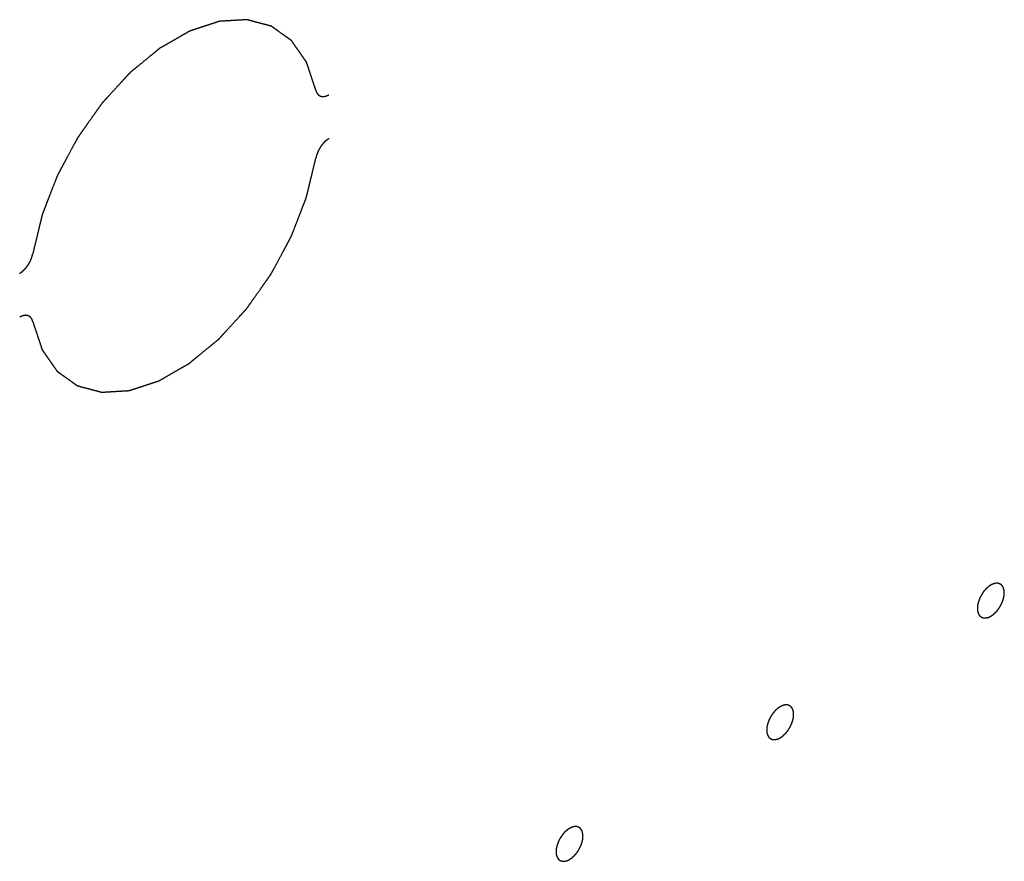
# Model space of a CAD drawing. Header units: inches. Extents: x 6 to 353, y 6 to 228.
# Tile 105 of 256: x 343.85 to 344.677, y 83.687 to 84.393. Entities that reach past the tile are written whole.
import ezdxf

# ---------------------------------------------------------------- set-up
doc = ezdxf.new("R2010")
doc.units = ezdxf.units.IN
doc.header["$LTSCALE"] = 19.946667
doc.header["$MEASUREMENT"] = 0
doc.linetypes.add('HIDDEN', pattern=[0.2, 0.1, -0.1])
doc.layers.add('DEFAULT_2', color=7, linetype='HIDDEN')

msp = doc.modelspace()

# ---------------------------------------------------------------- linework, layer by layer
at = {"layer": 'DEFAULT_2', "color": 7, "linetype": 'HIDDEN'}
for points, knots in [([(344.09882, 84.33402), (344.0983, 84.3356), (344.09725, 84.33877), (344.09567, 84.34352), (344.09435, 84.34748), (344.0933, 84.35064), (344.09251, 84.35302), (344.09185, 84.355), (344.09139, 84.35638), (344.09116, 84.35707), (344.09103, 84.35747), (344.0908, 84.35775), (344.09054, 84.35815), (344.09011, 84.35875), (344.08957, 84.35952), (344.08893, 84.36044), (344.08808, 84.36167), (344.08701, 84.3632), (344.0853, 84.36565), (344.08359, 84.3681), (344.08189, 84.37055), (344.0806, 84.37239), (344.07964, 84.37377), (344.079, 84.37469), (344.07868, 84.37515), (344.07836, 84.37561), (344.0779, 84.37587), (344.07748, 84.37619), (344.0769, 84.37659), (344.0759, 84.37731), (344.07447, 84.37833), (344.07275, 84.37955), (344.07046, 84.38118), (344.06817, 84.38281), (344.06588, 84.38444), (344.06445, 84.38546), (344.06331, 84.38628), (344.06259, 84.38679), (344.06209, 84.38715), (344.0618, 84.38734), (344.06153, 84.38757), (344.06108, 84.38766), (344.06039, 84.38785), (344.05952, 84.38808), (344.05814, 84.38845), (344.0564, 84.38891), (344.05432, 84.38946), (344.05155, 84.3902), (344.04878, 84.39094), (344.04601, 84.39168), (344.04428, 84.39214), (344.04289, 84.3925), (344.04203, 84.39275), (344.04141, 84.39289), (344.04108, 84.39301), (344.04068, 84.39297), (344.04019, 84.39295), (344.03941, 84.3929), (344.03843, 84.39284), (344.03686, 84.39275), (344.03491, 84.39263), (344.03256, 84.39249), (344.02942, 84.3923), (344.02629, 84.39212), (344.02316, 84.39193), (344.0212, 84.39181), (344.01983, 84.39173), (344.01905, 84.39169), (344.01856, 84.39166), (344.01817, 84.39163), (344.01787, 84.39162), (344.01755, 84.39149), (344.01693, 84.3913), (344.01556, 84.39084), (344.01346, 84.39016), (344.01095, 84.38933), (344.00843, 84.3885), (344.00507, 84.3874), (344.00172, 84.38629), (343.99878, 84.38533), (343.9971, 84.38478), (343.99584, 84.38436), (343.9948, 84.38402), (343.99396, 84.38374), (343.99312, 84.3835), (343.99204, 84.38283), (343.99033, 84.38187), (343.98818, 84.38063), (343.98475, 84.37866), (343.98046, 84.37619), (343.97617, 84.37373), (343.97273, 84.37175), (343.97059, 84.37053), (343.96887, 84.36953), (343.96779, 84.36896), (343.96696, 84.36823), (343.96612, 84.36755), (343.96507, 84.36669), (343.96381, 84.36566), (343.96213, 84.36428), (343.95919, 84.36187), (343.95499, 84.35843), (343.95079, 84.35499), (343.94743, 84.35223), (343.94532, 84.35052), (343.94386, 84.34929), (343.94301, 84.34865), (343.94222, 84.34774), (343.94122, 84.34668), (343.93963, 84.34493), (343.93763, 84.34276), (343.93444, 84.33928), (343.93046, 84.33493), (343.92647, 84.33059), (343.92368, 84.32755), (343.92208, 84.32581), (343.92109, 84.32472), (343.92029, 84.32385), (343.91948, 84.323), (343.91862, 84.32176), (343.91757, 84.32029), (343.91619, 84.31832), (343.91445, 84.31586), (343.91168, 84.31192), (343.9089, 84.30799), (343.90612, 84.30405), (343.90404, 84.3011), (343.90231, 84.29864), (343.90092, 84.29667), (343.90005, 84.29544), (343.89936, 84.29446), (343.89883, 84.29373), (343.89843, 84.29291), (343.89784, 84.29185), (343.89713, 84.29051), (343.89541, 84.2873), (343.89283, 84.28249), (343.88996, 84.27715), (343.88766, 84.27288), (343.88594, 84.26968), (343.88451, 84.267), (343.88336, 84.26487), (343.88266, 84.26353), (343.88205, 84.26247), (343.88161, 84.26137), (343.88087, 84.25943), (343.87937, 84.25556), (343.87722, 84.25003), (343.87508, 84.2445), (343.87337, 84.24007), (343.87208, 84.23675), (343.87101, 84.23399), (343.87026, 84.23205), (343.86983, 84.23095), (343.86957, 84.23026), (343.86934, 84.2297), (343.8692, 84.22915), (343.86897, 84.22818), (343.8685, 84.22625), (343.86784, 84.22349), (343.86704, 84.22017), (343.86598, 84.21576), (343.86465, 84.21023), (343.86305, 84.2036), (343.86199, 84.19919), (343.86146, 84.19698)], [0, 0, 0, 0, 0.015625, 0.03125, 0.046875, 0.054688, 0.0625, 0.070312, 0.074219, 0.076172, 0.077148, 0.078125, 0.080078, 0.082031, 0.085938, 0.089844, 0.09375, 0.101562, 0.109375, 0.125, 0.132812, 0.140625, 0.148438, 0.150391, 0.152344, 0.154297, 0.15625, 0.158203, 0.160156, 0.164062, 0.171875, 0.179688, 0.1875, 0.203125, 0.210938, 0.21875, 0.222656, 0.226562, 0.228516, 0.229492, 0.230469, 0.232422, 0.234375, 0.238281, 0.242188, 0.25, 0.257812, 0.265625, 0.28125, 0.289062, 0.296875, 0.300781, 0.304688, 0.306641, 0.307617, 0.308594, 0.310547, 0.3125, 0.316406, 0.320312, 0.328125, 0.335938, 0.34375, 0.359375, 0.367188, 0.375, 0.378906, 0.380859, 0.382812, 0.383789, 0.384766, 0.385742, 0.386719, 0.390625, 0.398438, 0.40625, 0.414062, 0.421875, 0.4375, 0.445312, 0.449219, 0.453125, 0.457031, 0.458984, 0.460938, 0.464844, 0.46875, 0.476562, 0.484375, 0.5, 0.515625, 0.523438, 0.53125, 0.535156, 0.539062, 0.541016, 0.542969, 0.546875, 0.550781, 0.554688, 0.5625, 0.578125, 0.59375, 0.601562, 0.609375, 0.613281, 0.615234, 0.617188, 0.621094, 0.625, 0.632812, 0.640625, 0.65625, 0.671875, 0.679688, 0.683594, 0.6875, 0.689453, 0.691406, 0.695312, 0.699219, 0.703125, 0.710938, 0.71875, 0.734375, 0.742188, 0.75, 0.757812, 0.761719, 0.765625, 0.767578, 0.769531, 0.771484, 0.773438, 0.777344, 0.78125, 0.796875, 0.8125, 0.820312, 0.828125, 0.835938, 0.839844, 0.84375, 0.845703, 0.847656, 0.851562, 0.859375, 0.875, 0.890625, 0.898438, 0.90625, 0.914062, 0.917969, 0.919922, 0.921875, 0.922852, 0.923828, 0.925781, 0.929688, 0.9375, 0.945312, 0.953125, 0.96875, 0.984375, 1, 1, 1, 1]), ([(344.09882, 84.33402), (344.09892, 84.33373), (344.09912, 84.33314), (344.09938, 84.33241), (344.09955, 84.33189), (344.09966, 84.33162), (344.09993, 84.33131), (344.10029, 84.33079), (344.10068, 84.33032), (344.10091, 84.32997), (344.10113, 84.32982), (344.10153, 84.32959), (344.10197, 84.32932), (344.10236, 84.32907), (344.10259, 84.32895), (344.10274, 84.32882), (344.10296, 84.32881), (344.10322, 84.32876), (344.1037, 84.32869), (344.10424, 84.3286), (344.10471, 84.32852), (344.10498, 84.32849), (344.10544, 84.32859), (344.10611, 84.32868), (344.1068, 84.32882), (344.10724, 84.32886), (344.10756, 84.32899), (344.10813, 84.32925), (344.10893, 84.3296), (344.10957, 84.32989), (344.1099, 84.33003)], [0, 0, 0, 0, 0.0625, 0.125, 0.15625, 0.171875, 0.1875, 0.25, 0.3125, 0.328125, 0.34375, 0.375, 0.4375, 0.46875, 0.484375, 0.5, 0.515625, 0.53125, 0.5625, 0.625, 0.65625, 0.671875, 0.6875, 0.75, 0.8125, 0.828125, 0.84375, 0.875, 0.9375, 1, 1, 1, 1]), ([(344.1099, 84.29329), (344.10958, 84.29306), (344.10894, 84.29262), (344.10815, 84.29204), (344.10751, 84.29162), (344.1069, 84.29105), (344.10615, 84.29029), (344.10538, 84.28956), (344.10479, 84.28894), (344.10427, 84.28821), (344.10372, 84.28751), (344.10319, 84.28679), (344.10276, 84.28628), (344.10245, 84.28567), (344.10199, 84.28489), (344.10155, 84.2841), (344.10108, 84.28332), (344.10072, 84.28251), (344.10032, 84.28147), (344.09988, 84.28044), (344.09958, 84.27962), (344.0994, 84.27879), (344.09913, 84.27776), (344.09893, 84.27693), (344.09882, 84.27652)], [0, 0, 0, 0, 0.0625, 0.125, 0.15625, 0.1875, 0.25, 0.3125, 0.34375, 0.375, 0.4375, 0.46875, 0.5, 0.53125, 0.5625, 0.625, 0.65625, 0.6875, 0.75, 0.8125, 0.84375, 0.875, 0.9375, 1, 1, 1, 1]), ([(343.86146, 84.13947), (343.86198, 84.13789), (343.86303, 84.13472), (343.86461, 84.12997), (343.86593, 84.12602), (343.86698, 84.12285), (343.86777, 84.12048), (343.86843, 84.1185), (343.86889, 84.11711), (343.86912, 84.11642), (343.86925, 84.11603), (343.86948, 84.11574), (343.86974, 84.11535), (343.87017, 84.11474), (343.8707, 84.11397), (343.87135, 84.11305), (343.8722, 84.11183), (343.87327, 84.11029), (343.87498, 84.10784), (343.87668, 84.10539), (343.87839, 84.10294), (343.87968, 84.1011), (343.88064, 84.09972), (343.88128, 84.0988), (343.8816, 84.09834), (343.88192, 84.09788), (343.88238, 84.09762), (343.8828, 84.0973), (343.88338, 84.0969), (343.88438, 84.09618), (343.88581, 84.09516), (343.88753, 84.09394), (343.88982, 84.09231), (343.89211, 84.09068), (343.8944, 84.08905), (343.89583, 84.08803), (343.89697, 84.08721), (343.89769, 84.08671), (343.89819, 84.08635), (343.89848, 84.08615), (343.89875, 84.08592), (343.8992, 84.08584), (343.89989, 84.08564), (343.90076, 84.08541), (343.90214, 84.08504), (343.90388, 84.08458), (343.90595, 84.08403), (343.90873, 84.08329), (343.9115, 84.08255), (343.91427, 84.08182), (343.916, 84.08135), (343.91739, 84.08099), (343.91825, 84.08075), (343.91887, 84.0806), (343.9192, 84.08048), (343.9196, 84.08053), (343.92009, 84.08054), (343.92087, 84.08059), (343.92185, 84.08065), (343.92342, 84.08074), (343.92537, 84.08086), (343.92772, 84.081), (343.93086, 84.08119), (343.93399, 84.08137), (343.93712, 84.08156), (343.93908, 84.08168), (343.94045, 84.08176), (343.94123, 84.08181), (343.94172, 84.08183), (343.94211, 84.08186), (343.94241, 84.08187), (343.94273, 84.082), (343.94335, 84.08219), (343.94472, 84.08265), (343.94681, 84.08334), (343.94933, 84.08417), (343.95185, 84.08499), (343.95521, 84.0861), (343.95856, 84.0872), (343.9615, 84.08816), (343.96318, 84.08872), (343.96443, 84.08913), (343.96548, 84.08947), (343.96632, 84.08976), (343.96716, 84.08999), (343.96824, 84.09066), (343.96995, 84.09162), (343.9721, 84.09287), (343.97553, 84.09483), (343.97982, 84.0973), (343.98411, 84.09976), (343.98755, 84.10174), (343.98969, 84.10296), (343.99141, 84.10397), (343.99248, 84.10453), (343.99332, 84.10526), (343.99416, 84.10594), (343.99521, 84.10681), (343.99647, 84.10784), (343.99815, 84.10921), (344.00109, 84.11162), (344.00529, 84.11507), (344.00949, 84.11851), (344.01285, 84.12127), (344.01495, 84.12297), (344.01642, 84.12421), (344.01727, 84.12484), (344.01806, 84.12575), (344.01906, 84.12682), (344.02065, 84.12856), (344.02265, 84.13073), (344.02584, 84.13421), (344.02982, 84.13856), (344.03381, 84.14291), (344.0366, 84.14595), (344.03819, 84.14769), (344.03919, 84.14877), (344.03999, 84.14965), (344.0408, 84.1505), (344.04166, 84.15173), (344.04271, 84.15321), (344.04409, 84.15517), (344.04583, 84.15763), (344.0486, 84.16157), (344.05138, 84.1655), (344.05415, 84.16944), (344.05624, 84.17239), (344.05797, 84.17485), (344.05936, 84.17682), (344.06023, 84.17805), (344.06092, 84.17903), (344.06145, 84.17977), (344.06185, 84.18058), (344.06243, 84.18165), (344.06315, 84.18299), (344.06487, 84.18619), (344.06745, 84.191), (344.07032, 84.19634), (344.07261, 84.20061), (344.07434, 84.20382), (344.07577, 84.20649), (344.07692, 84.20862), (344.07762, 84.20996), (344.07823, 84.21102), (344.07866, 84.21213), (344.07941, 84.21406), (344.08091, 84.21793), (344.08305, 84.22347), (344.0852, 84.229), (344.08691, 84.23342), (344.0882, 84.23674), (344.08927, 84.2395), (344.09002, 84.24144), (344.09045, 84.24255), (344.09071, 84.24324), (344.09094, 84.24379), (344.09108, 84.24434), (344.09131, 84.24531), (344.09177, 84.24724), (344.09244, 84.25), (344.09324, 84.25332), (344.0943, 84.25774), (344.09563, 84.26326), (344.09723, 84.26989), (344.09829, 84.27431), (344.09882, 84.27652)], [0, 0, 0, 0, 0.015625, 0.03125, 0.046875, 0.054688, 0.0625, 0.070312, 0.074219, 0.076172, 0.077148, 0.078125, 0.080078, 0.082031, 0.085938, 0.089844, 0.09375, 0.101562, 0.109375, 0.125, 0.132812, 0.140625, 0.148438, 0.150391, 0.152344, 0.154297, 0.15625, 0.158203, 0.160156, 0.164062, 0.171875, 0.179688, 0.1875, 0.203125, 0.210938, 0.21875, 0.222656, 0.226562, 0.228516, 0.229492, 0.230469, 0.232422, 0.234375, 0.238281, 0.242188, 0.25, 0.257812, 0.265625, 0.28125, 0.289062, 0.296875, 0.300781, 0.304688, 0.306641, 0.307617, 0.308594, 0.310547, 0.3125, 0.316406, 0.320312, 0.328125, 0.335938, 0.34375, 0.359375, 0.367188, 0.375, 0.378906, 0.380859, 0.382812, 0.383789, 0.384766, 0.385742, 0.386719, 0.390625, 0.398438, 0.40625, 0.414062, 0.421875, 0.4375, 0.445312, 0.449219, 0.453125, 0.457031, 0.458984, 0.460938, 0.464844, 0.46875, 0.476562, 0.484375, 0.5, 0.515625, 0.523438, 0.53125, 0.535156, 0.539062, 0.541016, 0.542969, 0.546875, 0.550781, 0.554688, 0.5625, 0.578125, 0.59375, 0.601562, 0.609375, 0.613281, 0.615234, 0.617188, 0.621094, 0.625, 0.632812, 0.640625, 0.65625, 0.671875, 0.679688, 0.683594, 0.6875, 0.689453, 0.691406, 0.695312, 0.699219, 0.703125, 0.710938, 0.71875, 0.734375, 0.742188, 0.75, 0.757812, 0.761719, 0.765625, 0.767578, 0.769531, 0.771484, 0.773438, 0.777344, 0.78125, 0.796875, 0.8125, 0.820312, 0.828125, 0.835938, 0.839844, 0.84375, 0.845703, 0.847656, 0.851562, 0.859375, 0.875, 0.890625, 0.898438, 0.90625, 0.914062, 0.917969, 0.919922, 0.921875, 0.922852, 0.923828, 0.925781, 0.929688, 0.9375, 0.945312, 0.953125, 0.96875, 0.984375, 1, 1, 1, 1]), ([(343.85038, 84.1802), (343.8507, 84.18043), (343.85134, 84.18088), (343.85213, 84.18145), (343.85277, 84.18188), (343.85338, 84.18244), (343.85413, 84.1832), (343.85489, 84.18393), (343.85549, 84.18455), (343.85601, 84.18528), (343.85656, 84.18598), (343.85709, 84.1867), (343.85752, 84.18721), (343.85783, 84.18782), (343.85829, 84.1886), (343.85873, 84.18939), (343.8592, 84.19017), (343.85956, 84.19099), (343.85996, 84.19202), (343.86039, 84.19305), (343.8607, 84.19387), (343.86088, 84.1947), (343.86115, 84.19574), (343.86135, 84.19656), (343.86146, 84.19698)], [0, 0, 0, 0, 0.0625, 0.125, 0.15625, 0.1875, 0.25, 0.3125, 0.34375, 0.375, 0.4375, 0.46875, 0.5, 0.53125, 0.5625, 0.625, 0.65625, 0.6875, 0.75, 0.8125, 0.84375, 0.875, 0.9375, 1, 1, 1, 1]), ([(343.86146, 84.13947), (343.86135, 84.13976), (343.86115, 84.14035), (343.8609, 84.14108), (343.86073, 84.1416), (343.86062, 84.14188), (343.86035, 84.14219), (343.85999, 84.1427), (343.8596, 84.14317), (343.85936, 84.14353), (343.85915, 84.14368), (343.85875, 84.1439), (343.85831, 84.14418), (343.85792, 84.14442), (343.85769, 84.14454), (343.85754, 84.14467), (343.85732, 84.14468), (343.85706, 84.14473), (343.85658, 84.1448), (343.85604, 84.14489), (343.85557, 84.14498), (343.8553, 84.145), (343.85484, 84.1449), (343.85417, 84.14481), (343.85348, 84.14468), (343.85303, 84.14463), (343.85272, 84.1445), (343.85215, 84.14424), (343.85135, 84.14389), (343.8507, 84.1436), (343.85038, 84.14346)], [0, 0, 0, 0, 0.0625, 0.125, 0.15625, 0.171875, 0.1875, 0.25, 0.3125, 0.328125, 0.34375, 0.375, 0.4375, 0.46875, 0.484375, 0.5, 0.515625, 0.53125, 0.5625, 0.625, 0.65625, 0.671875, 0.6875, 0.75, 0.8125, 0.828125, 0.84375, 0.875, 0.9375, 1, 1, 1, 1]), ([(344.66532, 83.91871), (344.66496, 83.91846), (344.66441, 83.91808), (344.66368, 83.91757), (344.66312, 83.91723), (344.6626, 83.9167), (344.66207, 83.91622), (344.66154, 83.91572), (344.661, 83.91526), (344.66053, 83.91465), (344.66003, 83.91408), (344.65955, 83.91349), (344.65905, 83.91294), (344.65863, 83.91225), (344.65819, 83.91159), (344.65776, 83.91093), (344.6573, 83.91028), (344.65698, 83.90957), (344.65662, 83.90888), (344.65628, 83.90818), (344.6559, 83.90749), (344.65567, 83.90677), (344.6554, 83.90606), (344.65515, 83.90535), (344.65485, 83.90463), (344.65473, 83.90394), (344.65455, 83.90323), (344.6544, 83.90253), (344.6542, 83.90182), (344.65419, 83.90115), (344.65412, 83.90047), (344.65407, 83.8998), (344.65398, 83.89909), (344.65407, 83.89852), (344.65412, 83.89791), (344.65416, 83.8974), (344.6542, 83.89701), (344.65421, 83.89669), (344.65431, 83.89645), (344.65441, 83.8961), (344.65455, 83.89567), (344.65467, 83.89523), (344.65479, 83.89489), (344.65485, 83.89462), (344.655, 83.89443), (344.65516, 83.89415), (344.65538, 83.89381), (344.6556, 83.89346), (344.65577, 83.89319), (344.65589, 83.89296), (344.65608, 83.89283), (344.65631, 83.89263), (344.65661, 83.89239), (344.65691, 83.89213), (344.65715, 83.89194), (344.65731, 83.89177), (344.65754, 83.89172), (344.65782, 83.8916), (344.65818, 83.89148), (344.65853, 83.89134), (344.65882, 83.89124), (344.65902, 83.89114), (344.65927, 83.89115), (344.6596, 83.89113), (344.66, 83.89112), (344.66041, 83.8911), (344.66073, 83.89109), (344.66097, 83.89106), (344.66124, 83.89114), (344.66159, 83.89121), (344.66203, 83.89132), (344.66247, 83.89141), (344.66282, 83.8915), (344.66308, 83.89153), (344.66337, 83.89168), (344.66374, 83.89185), (344.66439, 83.89216), (344.66495, 83.89241), (344.66532, 83.89258)], [0, 0, 0, 0, 0.03125, 0.046875, 0.0625, 0.078125, 0.09375, 0.109375, 0.125, 0.140625, 0.15625, 0.171875, 0.1875, 0.203125, 0.21875, 0.234375, 0.25, 0.265625, 0.28125, 0.296875, 0.3125, 0.328125, 0.34375, 0.359375, 0.375, 0.390625, 0.40625, 0.421875, 0.4375, 0.453125, 0.46875, 0.484375, 0.5, 0.515625, 0.53125, 0.546875, 0.554688, 0.5625, 0.570312, 0.578125, 0.59375, 0.609375, 0.617188, 0.625, 0.632812, 0.640625, 0.65625, 0.671875, 0.679688, 0.6875, 0.695312, 0.703125, 0.71875, 0.734375, 0.742188, 0.75, 0.757812, 0.765625, 0.78125, 0.796875, 0.804688, 0.8125, 0.820312, 0.828125, 0.84375, 0.859375, 0.867188, 0.875, 0.882812, 0.890625, 0.90625, 0.921875, 0.929688, 0.9375, 0.945312, 0.953125, 0.96875, 1, 1, 1, 1]), ([(344.66532, 83.89258), (344.66569, 83.89284), (344.66624, 83.89321), (344.66697, 83.89373), (344.66753, 83.89407), (344.66805, 83.8946), (344.66858, 83.89508), (344.6691, 83.89558), (344.66965, 83.89603), (344.67012, 83.89665), (344.67061, 83.89722), (344.67109, 83.89781), (344.6716, 83.89836), (344.67201, 83.89905), (344.67246, 83.8997), (344.67288, 83.90037), (344.67335, 83.90102), (344.67367, 83.90173), (344.67403, 83.90242), (344.67437, 83.90311), (344.67475, 83.9038), (344.67498, 83.90452), (344.67525, 83.90523), (344.6755, 83.90594), (344.6758, 83.90666), (344.67592, 83.90736), (344.67609, 83.90806), (344.67624, 83.90876), (344.67644, 83.90948), (344.67646, 83.91014), (344.67653, 83.91083), (344.67657, 83.9115), (344.67667, 83.9122), (344.67657, 83.91278), (344.67653, 83.91339), (344.67649, 83.91389), (344.67644, 83.91429), (344.67644, 83.9146), (344.67634, 83.91485), (344.67624, 83.9152), (344.6761, 83.91563), (344.67597, 83.91606), (344.67586, 83.9164), (344.6758, 83.91668), (344.67565, 83.91687), (344.67548, 83.91715), (344.67526, 83.91749), (344.67505, 83.91784), (344.67487, 83.91811), (344.67476, 83.91833), (344.67456, 83.91846), (344.67433, 83.91867), (344.67403, 83.91891), (344.67374, 83.91916), (344.6735, 83.91935), (344.67333, 83.91952), (344.67311, 83.91958), (344.67283, 83.91969), (344.67247, 83.91982), (344.67212, 83.91996), (344.67183, 83.92005), (344.67163, 83.92016), (344.67137, 83.92014), (344.67105, 83.92016), (344.67064, 83.92018), (344.67024, 83.9202), (344.66991, 83.9202), (344.66968, 83.92024), (344.66941, 83.92015), (344.66906, 83.92008), (344.66861, 83.91998), (344.66818, 83.91989), (344.66782, 83.9198), (344.66756, 83.91977), (344.66728, 83.91961), (344.66691, 83.91945), (344.66625, 83.91914), (344.6657, 83.91888), (344.66532, 83.91871)], [0, 0, 0, 0, 0.03125, 0.046875, 0.0625, 0.078125, 0.09375, 0.109375, 0.125, 0.140625, 0.15625, 0.171875, 0.1875, 0.203125, 0.21875, 0.234375, 0.25, 0.265625, 0.28125, 0.296875, 0.3125, 0.328125, 0.34375, 0.359375, 0.375, 0.390625, 0.40625, 0.421875, 0.4375, 0.453125, 0.46875, 0.484375, 0.5, 0.515625, 0.53125, 0.546875, 0.554688, 0.5625, 0.570312, 0.578125, 0.59375, 0.609375, 0.617188, 0.625, 0.632812, 0.640625, 0.65625, 0.671875, 0.679688, 0.6875, 0.695312, 0.703125, 0.71875, 0.734375, 0.742188, 0.75, 0.757812, 0.765625, 0.78125, 0.796875, 0.804688, 0.8125, 0.820312, 0.828125, 0.84375, 0.859375, 0.867188, 0.875, 0.882812, 0.890625, 0.90625, 0.921875, 0.929688, 0.9375, 0.945312, 0.953125, 0.96875, 1, 1, 1, 1]), ([(344.48855, 83.81665), (344.48818, 83.8164), (344.48763, 83.81602), (344.4869, 83.8155), (344.48634, 83.81516), (344.48582, 83.81463), (344.48529, 83.81416), (344.48477, 83.81366), (344.48422, 83.8132), (344.48375, 83.81259), (344.48326, 83.81202), (344.48278, 83.81143), (344.48227, 83.81088), (344.48186, 83.81018), (344.48141, 83.80953), (344.48099, 83.80886), (344.48052, 83.80822), (344.4802, 83.80751), (344.47984, 83.80682), (344.4795, 83.80612), (344.47912, 83.80543), (344.47889, 83.80471), (344.47862, 83.804), (344.47837, 83.80329), (344.47807, 83.80257), (344.47795, 83.80187), (344.47778, 83.80117), (344.47763, 83.80047), (344.47743, 83.79976), (344.47741, 83.79909), (344.47734, 83.79841), (344.4773, 83.79774), (344.4772, 83.79703), (344.4773, 83.79646), (344.47734, 83.79585), (344.47738, 83.79534), (344.47743, 83.79495), (344.47743, 83.79463), (344.47753, 83.79439), (344.47763, 83.79404), (344.47777, 83.79361), (344.4779, 83.79317), (344.47801, 83.79283), (344.47807, 83.79255), (344.47822, 83.79237), (344.47839, 83.79208), (344.47861, 83.79174), (344.47882, 83.7914), (344.479, 83.79113), (344.47911, 83.7909), (344.47931, 83.79077), (344.47954, 83.79057), (344.47984, 83.79033), (344.48013, 83.79007), (344.48037, 83.78988), (344.48054, 83.78971), (344.48076, 83.78966), (344.48104, 83.78954), (344.4814, 83.78942), (344.48175, 83.78928), (344.48204, 83.78918), (344.48224, 83.78908), (344.4825, 83.78909), (344.48282, 83.78907), (344.48323, 83.78906), (344.48363, 83.78904), (344.48396, 83.78903), (344.48419, 83.789), (344.48446, 83.78908), (344.48481, 83.78915), (344.48526, 83.78925), (344.48569, 83.78935), (344.48605, 83.78944), (344.48631, 83.78947), (344.48659, 83.78962), (344.48696, 83.78979), (344.48762, 83.79009), (344.48817, 83.79035), (344.48855, 83.79052)], [0, 0, 0, 0, 0.03125, 0.046875, 0.0625, 0.078125, 0.09375, 0.109375, 0.125, 0.140625, 0.15625, 0.171875, 0.1875, 0.203125, 0.21875, 0.234375, 0.25, 0.265625, 0.28125, 0.296875, 0.3125, 0.328125, 0.34375, 0.359375, 0.375, 0.390625, 0.40625, 0.421875, 0.4375, 0.453125, 0.46875, 0.484375, 0.5, 0.515625, 0.53125, 0.546875, 0.554688, 0.5625, 0.570312, 0.578125, 0.59375, 0.609375, 0.617188, 0.625, 0.632812, 0.640625, 0.65625, 0.671875, 0.679688, 0.6875, 0.695312, 0.703125, 0.71875, 0.734375, 0.742188, 0.75, 0.757812, 0.765625, 0.78125, 0.796875, 0.804688, 0.8125, 0.820312, 0.828125, 0.84375, 0.859375, 0.867188, 0.875, 0.882812, 0.890625, 0.90625, 0.921875, 0.929688, 0.9375, 0.945312, 0.953125, 0.96875, 1, 1, 1, 1]), ([(344.48855, 83.79052), (344.48891, 83.79078), (344.48946, 83.79115), (344.49019, 83.79167), (344.49075, 83.79201), (344.49127, 83.79254), (344.4918, 83.79301), (344.49233, 83.79352), (344.49287, 83.79397), (344.49334, 83.79459), (344.49384, 83.79516), (344.49432, 83.79575), (344.49482, 83.7963), (344.49524, 83.79699), (344.49568, 83.79764), (344.49611, 83.79831), (344.49657, 83.79896), (344.49689, 83.79967), (344.49725, 83.80036), (344.49759, 83.80105), (344.49797, 83.80174), (344.4982, 83.80246), (344.49847, 83.80317), (344.49872, 83.80388), (344.49902, 83.8046), (344.49915, 83.8053), (344.49932, 83.806), (344.49947, 83.8067), (344.49967, 83.80741), (344.49968, 83.80808), (344.49975, 83.80877), (344.4998, 83.80943), (344.49989, 83.81014), (344.4998, 83.81072), (344.49975, 83.81133), (344.49971, 83.81183), (344.49967, 83.81223), (344.49966, 83.81254), (344.49956, 83.81279), (344.49946, 83.81314), (344.49932, 83.81357), (344.4992, 83.814), (344.49908, 83.81434), (344.49902, 83.81462), (344.49887, 83.81481), (344.49871, 83.81509), (344.49849, 83.81543), (344.49827, 83.81578), (344.4981, 83.81605), (344.49798, 83.81627), (344.49779, 83.8164), (344.49756, 83.81661), (344.49726, 83.81685), (344.49696, 83.8171), (344.49672, 83.81729), (344.49656, 83.81746), (344.49633, 83.81752), (344.49605, 83.81763), (344.49569, 83.81776), (344.49534, 83.81789), (344.49505, 83.81799), (344.49485, 83.8181), (344.4946, 83.81808), (344.49427, 83.8181), (344.49387, 83.81811), (344.49346, 83.81814), (344.49314, 83.81814), (344.4929, 83.81818), (344.49263, 83.81809), (344.49228, 83.81802), (344.49184, 83.81792), (344.4914, 83.81783), (344.49105, 83.81774), (344.49079, 83.8177), (344.4905, 83.81755), (344.49013, 83.81739), (344.48948, 83.81708), (344.48892, 83.81682), (344.48855, 83.81665)], [0, 0, 0, 0, 0.03125, 0.046875, 0.0625, 0.078125, 0.09375, 0.109375, 0.125, 0.140625, 0.15625, 0.171875, 0.1875, 0.203125, 0.21875, 0.234375, 0.25, 0.265625, 0.28125, 0.296875, 0.3125, 0.328125, 0.34375, 0.359375, 0.375, 0.390625, 0.40625, 0.421875, 0.4375, 0.453125, 0.46875, 0.484375, 0.5, 0.515625, 0.53125, 0.546875, 0.554688, 0.5625, 0.570312, 0.578125, 0.59375, 0.609375, 0.617188, 0.625, 0.632812, 0.640625, 0.65625, 0.671875, 0.679688, 0.6875, 0.695312, 0.703125, 0.71875, 0.734375, 0.742188, 0.75, 0.757812, 0.765625, 0.78125, 0.796875, 0.804688, 0.8125, 0.820312, 0.828125, 0.84375, 0.859375, 0.867188, 0.875, 0.882812, 0.890625, 0.90625, 0.921875, 0.929688, 0.9375, 0.945312, 0.953125, 0.96875, 1, 1, 1, 1]), ([(344.31177, 83.71459), (344.3114, 83.71434), (344.31085, 83.71396), (344.31012, 83.71344), (344.30957, 83.7131), (344.30905, 83.71257), (344.30852, 83.7121), (344.30799, 83.7116), (344.30745, 83.71114), (344.30698, 83.71053), (344.30648, 83.70996), (344.306, 83.70937), (344.30549, 83.70882), (344.30508, 83.70812), (344.30464, 83.70747), (344.30421, 83.7068), (344.30375, 83.70615), (344.30343, 83.70545), (344.30307, 83.70476), (344.30273, 83.70406), (344.30234, 83.70337), (344.30212, 83.70265), (344.30184, 83.70194), (344.3016, 83.70123), (344.3013, 83.70051), (344.30117, 83.69981), (344.301, 83.69911), (344.30085, 83.69841), (344.30065, 83.6977), (344.30063, 83.69703), (344.30056, 83.69635), (344.30052, 83.69568), (344.30043, 83.69497), (344.30052, 83.6944), (344.30056, 83.69379), (344.30061, 83.69328), (344.30065, 83.69289), (344.30066, 83.69257), (344.30076, 83.69232), (344.30086, 83.69197), (344.30099, 83.69155), (344.30112, 83.69111), (344.30124, 83.69077), (344.3013, 83.69049), (344.30144, 83.69031), (344.30161, 83.69002), (344.30183, 83.68968), (344.30204, 83.68933), (344.30222, 83.68907), (344.30233, 83.68884), (344.30253, 83.68871), (344.30276, 83.68851), (344.30306, 83.68826), (344.30335, 83.68801), (344.3036, 83.68782), (344.30376, 83.68765), (344.30399, 83.6876), (344.30427, 83.68748), (344.30463, 83.68735), (344.30498, 83.68722), (344.30527, 83.68712), (344.30547, 83.68702), (344.30572, 83.68703), (344.30604, 83.68701), (344.30645, 83.687), (344.30685, 83.68698), (344.30718, 83.68697), (344.30742, 83.68693), (344.30769, 83.68702), (344.30804, 83.68709), (344.30848, 83.68719), (344.30892, 83.68729), (344.30927, 83.68737), (344.30953, 83.68741), (344.30982, 83.68756), (344.31019, 83.68773), (344.31084, 83.68803), (344.3114, 83.68829), (344.31177, 83.68846)], [0, 0, 0, 0, 0.03125, 0.046875, 0.0625, 0.078125, 0.09375, 0.109375, 0.125, 0.140625, 0.15625, 0.171875, 0.1875, 0.203125, 0.21875, 0.234375, 0.25, 0.265625, 0.28125, 0.296875, 0.3125, 0.328125, 0.34375, 0.359375, 0.375, 0.390625, 0.40625, 0.421875, 0.4375, 0.453125, 0.46875, 0.484375, 0.5, 0.515625, 0.53125, 0.546875, 0.554688, 0.5625, 0.570312, 0.578125, 0.59375, 0.609375, 0.617188, 0.625, 0.632812, 0.640625, 0.65625, 0.671875, 0.679688, 0.6875, 0.695312, 0.703125, 0.71875, 0.734375, 0.742188, 0.75, 0.757812, 0.765625, 0.78125, 0.796875, 0.804688, 0.8125, 0.820312, 0.828125, 0.84375, 0.859375, 0.867188, 0.875, 0.882812, 0.890625, 0.90625, 0.921875, 0.929688, 0.9375, 0.945312, 0.953125, 0.96875, 1, 1, 1, 1]), ([(344.31177, 83.68846), (344.31214, 83.68871), (344.31269, 83.68909), (344.31342, 83.68961), (344.31397, 83.68995), (344.3145, 83.69048), (344.31503, 83.69095), (344.31555, 83.69145), (344.31609, 83.69191), (344.31657, 83.69252), (344.31706, 83.69309), (344.31754, 83.69369), (344.31805, 83.69424), (344.31846, 83.69493), (344.3189, 83.69558), (344.31933, 83.69625), (344.3198, 83.6969), (344.32011, 83.6976), (344.32048, 83.6983), (344.32081, 83.69899), (344.3212, 83.69968), (344.32143, 83.7004), (344.3217, 83.70111), (344.32195, 83.70182), (344.32224, 83.70254), (344.32237, 83.70324), (344.32254, 83.70394), (344.32269, 83.70464), (344.32289, 83.70535), (344.32291, 83.70602), (344.32298, 83.7067), (344.32302, 83.70737), (344.32312, 83.70808), (344.32302, 83.70866), (344.32298, 83.70926), (344.32293, 83.70977), (344.32289, 83.71017), (344.32288, 83.71048), (344.32279, 83.71073), (344.32269, 83.71108), (344.32255, 83.71151), (344.32242, 83.71194), (344.32231, 83.71228), (344.32225, 83.71256), (344.3221, 83.71275), (344.32193, 83.71303), (344.32171, 83.71337), (344.3215, 83.71372), (344.32132, 83.71398), (344.32121, 83.71421), (344.32101, 83.71434), (344.32078, 83.71454), (344.32048, 83.71479), (344.32019, 83.71504), (344.31995, 83.71523), (344.31978, 83.7154), (344.31956, 83.71546), (344.31928, 83.71557), (344.31892, 83.7157), (344.31856, 83.71583), (344.31828, 83.71593), (344.31807, 83.71604), (344.31782, 83.71602), (344.3175, 83.71604), (344.31709, 83.71605), (344.31669, 83.71608), (344.31636, 83.71608), (344.31612, 83.71612), (344.31585, 83.71603), (344.3155, 83.71596), (344.31506, 83.71586), (344.31462, 83.71576), (344.31427, 83.71568), (344.31401, 83.71564), (344.31373, 83.71549), (344.31336, 83.71532), (344.3127, 83.71502), (344.31214, 83.71476), (344.31177, 83.71459)], [0, 0, 0, 0, 0.03125, 0.046875, 0.0625, 0.078125, 0.09375, 0.109375, 0.125, 0.140625, 0.15625, 0.171875, 0.1875, 0.203125, 0.21875, 0.234375, 0.25, 0.265625, 0.28125, 0.296875, 0.3125, 0.328125, 0.34375, 0.359375, 0.375, 0.390625, 0.40625, 0.421875, 0.4375, 0.453125, 0.46875, 0.484375, 0.5, 0.515625, 0.53125, 0.546875, 0.554688, 0.5625, 0.570312, 0.578125, 0.59375, 0.609375, 0.617188, 0.625, 0.632812, 0.640625, 0.65625, 0.671875, 0.679688, 0.6875, 0.695312, 0.703125, 0.71875, 0.734375, 0.742188, 0.75, 0.757812, 0.765625, 0.78125, 0.796875, 0.804688, 0.8125, 0.820312, 0.828125, 0.84375, 0.859375, 0.867188, 0.875, 0.882812, 0.890625, 0.90625, 0.921875, 0.929688, 0.9375, 0.945312, 0.953125, 0.96875, 1, 1, 1, 1])]:
    msp.add_open_spline(points, degree=3, knots=knots, dxfattribs=at)

doc.saveas('drawing.dxf')
